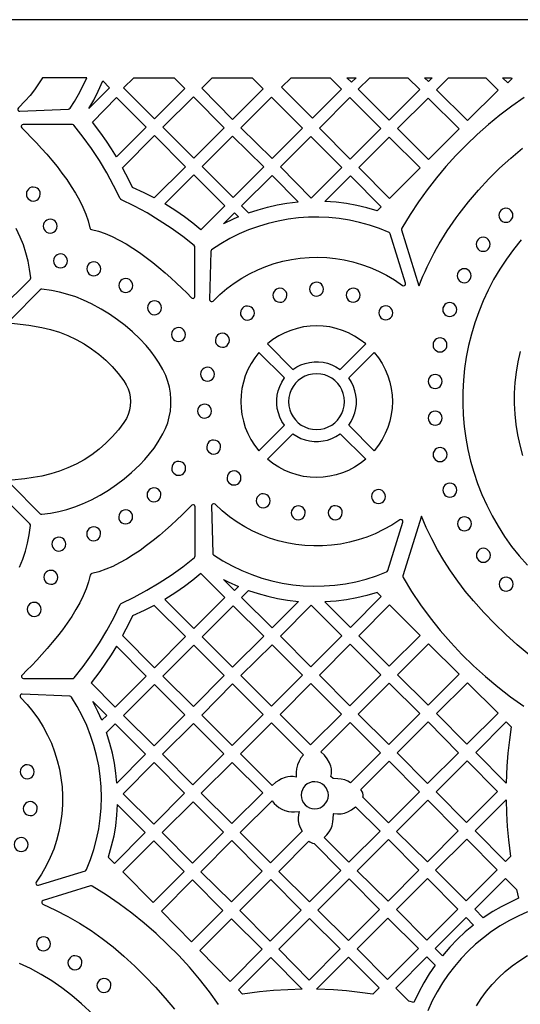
# Model space of a CAD drawing. Header units: millimetres. Extents: x -1176 to 822, y -1617 to -119.
# Tile 56 of 119: x -482 to -361, y -357 to -119. Entities that reach past the tile are written whole.
import ezdxf

# ---------------------------------------------------------------- set-up
doc = ezdxf.new("R2010")
doc.units = ezdxf.units.MM
doc.layers.add('pattern', color=5, linetype='Continuous', true_color=0x0000ff)

msp = doc.modelspace()

# ---------------------------------------------------------------- linework, layer by layer
at = {"layer": 'pattern'}
for points in [[(-1176, -1616.8), (822, -1616.8), (822, -118.96), (-1176, -118.96)], [(-476.78, -132.96), (-477.7, -134.42), (-478.69, -135.85), (-479.77, -137.23), (-480.92, -138.56), (-482.55, -140.25), (-482.68, -140.45), (-482.69, -140.67), (-482.61, -140.87), (-482.45, -141.02), (-482.19, -141.07), (-470.48, -140.55), (-470.28, -140.51), (-470.1, -140.34), (-469.04, -138.7), (-468.06, -137.03), (-467.16, -135.32), (-466.07, -132.96)], [(-454.71, -132.96), (-444.94, -132.96), (-442.37, -135.53), (-449.72, -142.88), (-457.17, -135.43)], [(-435.75, -132.96), (-426.13, -132.96), (-423.45, -135.61), (-430.86, -143.02), (-438.3, -135.51)], [(-416.74, -132.96), (-407.33, -132.96), (-404.55, -135.72), (-411.57, -142.74), (-419.01, -135.23)], [(-401.05, -132.96), (-402.17, -134.07), (-403.28, -132.96)], [(-397.75, -132.96), (-388.54, -132.96), (-385.66, -135.84), (-393.06, -143.23), (-400.52, -135.7)], [(-384.49, -132.96), (-382.69, -132.96), (-383.58, -133.87)], [(-378.73, -132.96), (-369.74, -132.96), (-366.74, -135.96), (-374.16, -143.3), (-381.6, -135.86)], [(-363.48, -132.96), (-363.44, -133.22), (-364.43, -134.23), (-365.7, -132.96)], [(-465.58, -140.43), (-464.4, -138.37), (-463.33, -136.25), (-462.22, -133.75), (-460.57, -135.41)], [(-458.87, -152.1), (-460.07, -150.15), (-461.33, -148.25), (-462.64, -146.38), (-464.72, -143.66), (-458.88, -137.77), (-451.74, -144.91)], [(-447.7, -144.9), (-440.33, -137.54), (-432.89, -145.05), (-440.22, -152.38)], [(-428.83, -145.04), (-421.43, -137.64), (-413.99, -145.15), (-421.32, -152.49)], [(-395.09, -145.25), (-402.46, -152.62), (-409.9, -145.11), (-402.52, -137.74)], [(-376.16, -145.34), (-383.56, -152.73), (-391.01, -145.2), (-383.62, -137.88)], [(-439.96, -173.86), (-439.99, -173.69), (-440.14, -173.49), (-442.88, -171.32), (-445.69, -169.29), (-448.56, -167.39), (-451.52, -165.61), (-454.56, -163.95), (-457.81, -162.35), (-457.88, -162.31), (-458.04, -162.11), (-459.58, -158.98), (-461.24, -155.93), (-463.01, -152.97), (-464.91, -150.09), (-466.94, -147.28), (-469.18, -144.44), (-469.31, -144.32), (-469.55, -144.26), (-481.43, -144.26), (-481.65, -144.31), (-481.82, -144.46), (-481.9, -144.65), (-481.9, -144.86), (-481.77, -145.09), (-480.64, -146.2), (-479.46, -147.4), (-478.24, -148.68), (-476.99, -150.02), (-475.74, -151.43), (-474.48, -152.9), (-473.25, -154.42), (-472.05, -155.98), (-470.9, -157.57), (-469.8, -159.2), (-468.78, -160.85), (-467.85, -162.51), (-467.02, -164.18), (-466.31, -165.86), (-465.73, -167.53), (-465.29, -169.22), (-465.24, -169.38), (-465.16, -169.49), (-464.93, -169.59), (-463.27, -170.02), (-461.6, -170.6), (-459.92, -171.31), (-458.25, -172.14), (-456.58, -173.07), (-454.94, -174.08), (-453.31, -175.18), (-451.71, -176.33), (-450.15, -177.53), (-448.64, -178.77), (-447.17, -180.02), (-445.76, -181.27), (-444.41, -182.52), (-443.13, -183.74), (-441.93, -184.92), (-440.79, -186.08), (-440.6, -186.2), (-440.38, -186.22), (-440.19, -186.14), (-440.04, -185.99), (-439.97, -185.74)], [(-457.4, -154.69), (-449.72, -146.93), (-442.2, -154.44), (-449.8, -161.96), (-452.18, -160.75), (-455.02, -159.48), (-455.84, -157.74)], [(-423.35, -154.51), (-430.72, -161.87), (-438.19, -154.4), (-430.86, -147.07)], [(-419.3, -154.51), (-411.96, -147.17), (-404.45, -154.61), (-411.86, -162.02)], [(-385.54, -154.71), (-392.96, -162.12), (-400.4, -154.61), (-393.06, -147.28)], [(-447.21, -163.42), (-440.22, -156.43), (-432.74, -163.9), (-438.53, -169.7), (-440.48, -168.07), (-442.5, -166.54), (-444.57, -165.09)], [(-426.98, -165.58), (-424.69, -164.82), (-422.4, -164.19), (-420.08, -163.67), (-417.73, -163.27), (-415.01, -162.95), (-421.34, -156.55), (-428.68, -163.89)], [(-395.95, -165.12), (-398.41, -164.39), (-400.87, -163.79), (-403.35, -163.34), (-405.86, -163.01), (-408.6, -162.81), (-402.42, -156.64), (-394.98, -164.15)], [(-480.65, -161.04), (-480.59, -161.48), (-480.43, -161.88), (-480.18, -162.21), (-479.85, -162.48), (-479.47, -162.65), (-478.97, -162.73), (-478.53, -162.67), (-478.13, -162.51), (-477.8, -162.26), (-477.53, -161.93), (-477.36, -161.54), (-477.28, -161.04), (-477.34, -160.61), (-477.5, -160.21), (-477.75, -159.87), (-478.08, -159.61), (-478.47, -159.43), (-478.97, -159.36), (-479.4, -159.42), (-479.8, -159.58), (-480.14, -159.83), (-480.4, -160.16), (-480.58, -160.54)], [(-429.42, -166.54), (-430.58, -167.04), (-433.04, -168.25), (-430.37, -165.58)], [(-366.54, -166.18), (-366.48, -166.63), (-366.31, -167.03), (-366.05, -167.37), (-365.71, -167.63), (-365.3, -167.8), (-364.86, -167.86), (-364.41, -167.8), (-364.01, -167.63), (-363.67, -167.37), (-363.4, -167.03), (-363.23, -166.63), (-363.17, -166.18), (-363.23, -165.73), (-363.4, -165.33), (-363.67, -164.99), (-364.01, -164.72), (-364.41, -164.55), (-364.86, -164.49), (-365.3, -164.55), (-365.71, -164.72), (-366.05, -164.99), (-366.31, -165.33), (-366.48, -165.73)], [(-476.58, -168.78), (-476.52, -169.21), (-476.36, -169.61), (-476.1, -169.95), (-475.78, -170.21), (-475.39, -170.39), (-474.89, -170.46), (-474.45, -170.41), (-474.06, -170.24), (-473.72, -169.99), (-473.46, -169.66), (-473.28, -169.28), (-473.21, -168.78), (-473.26, -168.34), (-473.43, -167.94), (-473.68, -167.61), (-474, -167.34), (-474.39, -167.16), (-474.89, -167.09), (-475.33, -167.15), (-475.72, -167.31), (-476.06, -167.56), (-476.32, -167.89), (-476.5, -168.28)], [(-393.06, -170.34), (-395.42, -169.38), (-397.8, -168.57), (-400.22, -167.9), (-402.66, -167.37), (-405.11, -166.98), (-407.58, -166.73), (-410.05, -166.62), (-412.52, -166.65), (-414.98, -166.81), (-417.43, -167.12), (-419.86, -167.56), (-422.27, -168.14), (-424.64, -168.85), (-426.98, -169.7), (-429.27, -170.68), (-431.52, -171.8), (-433.7, -173.05), (-435.92, -174.49), (-436.06, -174.64), (-436.13, -174.88), (-436.4, -186.52), (-436.35, -186.75), (-436.21, -186.91), (-436.01, -187), (-435.8, -187), (-435.58, -186.86), (-433.95, -185.3), (-432.25, -183.86), (-430.48, -182.54), (-428.64, -181.35), (-426.75, -180.28), (-424.8, -179.34), (-422.81, -178.52), (-420.78, -177.83), (-418.72, -177.27), (-416.63, -176.84), (-414.52, -176.53), (-412.39, -176.35), (-410.26, -176.3), (-408.13, -176.38), (-406, -176.59), (-403.88, -176.93), (-401.79, -177.41), (-399.71, -178.01), (-397.66, -178.75), (-395.66, -179.62), (-393.69, -180.62), (-391.77, -181.76), (-389.83, -183.09), (-389.59, -183.18), (-389.37, -183.15), (-389.18, -183.02), (-389.07, -182.82), (-389.08, -182.56), (-392.8, -170.64), (-392.87, -170.49)], [(-372.04, -173.17), (-371.98, -173.62), (-371.81, -174.02), (-371.54, -174.36), (-371.2, -174.63), (-370.8, -174.8), (-370.35, -174.86), (-369.9, -174.8), (-369.5, -174.63), (-369.16, -174.36), (-368.9, -174.02), (-368.73, -173.62), (-368.67, -173.17), (-368.73, -172.72), (-368.9, -172.32), (-369.16, -171.98), (-369.5, -171.72), (-369.9, -171.55), (-370.35, -171.49), (-370.8, -171.55), (-371.2, -171.72), (-371.54, -171.98), (-371.81, -172.32), (-371.98, -172.72)], [(-474.07, -177.18), (-474.01, -177.62), (-473.85, -178.02), (-473.6, -178.35), (-473.27, -178.62), (-472.89, -178.79), (-472.39, -178.87), (-471.95, -178.81), (-471.56, -178.65), (-471.22, -178.4), (-470.95, -178.07), (-470.78, -177.68), (-470.7, -177.18), (-470.76, -176.75), (-470.92, -176.35), (-471.17, -176.01), (-471.5, -175.75), (-471.89, -175.57), (-472.39, -175.5), (-472.82, -175.55), (-473.22, -175.72), (-473.56, -175.97), (-473.82, -176.3), (-474, -176.68)], [(-466.06, -179.1), (-466.01, -179.54), (-465.84, -179.93), (-465.59, -180.27), (-465.27, -180.53), (-464.88, -180.71), (-464.38, -180.78), (-463.94, -180.73), (-463.55, -180.56), (-463.21, -180.31), (-462.95, -179.99), (-462.77, -179.6), (-462.69, -179.1), (-462.75, -178.66), (-462.91, -178.27), (-463.16, -177.93), (-463.49, -177.66), (-463.88, -177.49), (-464.38, -177.41), (-464.82, -177.47), (-465.21, -177.63), (-465.55, -177.88), (-465.81, -178.21), (-465.99, -178.6)], [(-376.61, -180.76), (-376.55, -181.2), (-376.38, -181.61), (-376.12, -181.95), (-375.78, -182.21), (-375.38, -182.38), (-374.93, -182.44), (-374.48, -182.38), (-374.08, -182.21), (-373.74, -181.95), (-373.47, -181.61), (-373.3, -181.2), (-373.24, -180.76), (-373.3, -180.31), (-373.47, -179.91), (-373.74, -179.56), (-374.08, -179.3), (-374.48, -179.13), (-374.93, -179.07), (-375.38, -179.13), (-375.78, -179.3), (-376.12, -179.56), (-376.38, -179.91), (-376.55, -180.31)], [(-458.33, -183.12), (-458.27, -183.56), (-458.11, -183.96), (-457.86, -184.29), (-457.53, -184.56), (-457.14, -184.74), (-456.64, -184.81), (-456.21, -184.75), (-455.81, -184.59), (-455.48, -184.34), (-455.21, -184.01), (-455.03, -183.62), (-454.96, -183.12), (-455.02, -182.69), (-455.18, -182.29), (-455.43, -181.96), (-455.76, -181.69), (-456.14, -181.51), (-456.64, -181.44), (-457.08, -181.5), (-457.48, -181.66), (-457.81, -181.91), (-458.08, -182.24), (-458.25, -182.62)], [(-412.28, -183.99), (-412.22, -184.43), (-412.06, -184.82), (-411.81, -185.16), (-411.48, -185.42), (-411.1, -185.6), (-410.6, -185.68), (-410.16, -185.62), (-409.76, -185.46), (-409.43, -185.2), (-409.16, -184.88), (-408.99, -184.49), (-408.91, -183.99), (-408.97, -183.55), (-409.13, -183.16), (-409.38, -182.82), (-409.71, -182.56), (-410.1, -182.38), (-410.6, -182.3), (-411.03, -182.36), (-411.43, -182.52), (-411.77, -182.78), (-412.03, -183.1), (-412.21, -183.49)], [(-421.11, -185.48), (-421.05, -185.91), (-420.89, -186.31), (-420.63, -186.65), (-420.31, -186.91), (-419.92, -187.09), (-419.42, -187.16), (-418.98, -187.11), (-418.59, -186.94), (-418.25, -186.69), (-417.99, -186.36), (-417.81, -185.98), (-417.73, -185.48), (-417.79, -185.04), (-417.95, -184.64), (-418.21, -184.31), (-418.53, -184.04), (-418.92, -183.87), (-419.42, -183.79), (-419.86, -183.85), (-420.25, -184.01), (-420.59, -184.26), (-420.85, -184.59), (-421.03, -184.98)], [(-403.42, -185.45), (-403.36, -185.89), (-403.2, -186.29), (-402.95, -186.62), (-402.62, -186.89), (-402.23, -187.06), (-401.73, -187.14), (-401.3, -187.08), (-400.9, -186.92), (-400.57, -186.67), (-400.3, -186.34), (-400.13, -185.95), (-400.05, -185.45), (-400.11, -185.02), (-400.27, -184.62), (-400.52, -184.28), (-400.85, -184.02), (-401.23, -183.84), (-401.73, -183.77), (-402.17, -183.82), (-402.57, -183.99), (-402.9, -184.24), (-403.17, -184.57), (-403.34, -184.95)], [(-451.42, -188.49), (-451.36, -188.93), (-451.2, -189.32), (-450.95, -189.66), (-450.62, -189.93), (-450.24, -190.1), (-449.73, -190.18), (-449.3, -190.12), (-448.9, -189.96), (-448.57, -189.71), (-448.3, -189.38), (-448.13, -188.99), (-448.05, -188.49), (-448.11, -188.05), (-448.27, -187.66), (-448.52, -187.32), (-448.85, -187.06), (-449.24, -186.88), (-449.73, -186.81), (-450.17, -186.86), (-450.57, -187.03), (-450.91, -187.28), (-451.17, -187.6), (-451.35, -187.99)], [(-380.12, -188.92), (-380.06, -189.37), (-379.89, -189.78), (-379.63, -190.12), (-379.28, -190.38), (-378.88, -190.55), (-378.43, -190.61), (-377.99, -190.55), (-377.58, -190.38), (-377.24, -190.12), (-376.98, -189.78), (-376.81, -189.37), (-376.75, -188.92), (-376.81, -188.48), (-376.98, -188.07), (-377.24, -187.73), (-377.58, -187.47), (-377.99, -187.3), (-378.43, -187.24), (-378.88, -187.3), (-379.28, -187.47), (-379.63, -187.73), (-379.89, -188.07), (-380.06, -188.48)], [(-428.96, -189.77), (-428.91, -190.21), (-428.74, -190.6), (-428.49, -190.94), (-428.17, -191.21), (-427.78, -191.38), (-427.28, -191.46), (-426.84, -191.4), (-426.45, -191.24), (-426.11, -190.99), (-425.85, -190.66), (-425.67, -190.27), (-425.59, -189.77), (-425.65, -189.33), (-425.81, -188.94), (-426.06, -188.6), (-426.39, -188.34), (-426.78, -188.16), (-427.28, -188.08), (-427.72, -188.14), (-428.11, -188.3), (-428.45, -188.56), (-428.71, -188.88), (-428.89, -189.27)], [(-395.56, -189.72), (-395.5, -190.16), (-395.34, -190.55), (-395.09, -190.89), (-394.76, -191.15), (-394.37, -191.33), (-393.87, -191.41), (-393.44, -191.35), (-393.04, -191.19), (-392.71, -190.94), (-392.44, -190.61), (-392.27, -190.22), (-392.19, -189.72), (-392.25, -189.28), (-392.41, -188.89), (-392.66, -188.55), (-392.99, -188.29), (-393.37, -188.11), (-393.87, -188.03), (-394.31, -188.09), (-394.71, -188.25), (-395.04, -188.51), (-395.31, -188.83), (-395.49, -189.22)], [(-445.58, -194.96), (-445.52, -195.4), (-445.36, -195.8), (-445.11, -196.13), (-444.78, -196.4), (-444.39, -196.57), (-443.89, -196.65), (-443.46, -196.59), (-443.06, -196.43), (-442.73, -196.18), (-442.46, -195.85), (-442.29, -195.46), (-442.21, -194.96), (-442.27, -194.53), (-442.43, -194.13), (-442.68, -193.79), (-443.01, -193.53), (-443.39, -193.35), (-443.89, -193.28), (-444.33, -193.33), (-444.73, -193.5), (-445.06, -193.75), (-445.33, -194.08), (-445.51, -194.46)], [(-435.01, -196.34), (-434.95, -196.78), (-434.79, -197.18), (-434.54, -197.51), (-434.21, -197.78), (-433.82, -197.95), (-433.32, -198.03), (-432.88, -197.97), (-432.49, -197.81), (-432.15, -197.56), (-431.89, -197.23), (-431.71, -196.84), (-431.64, -196.34), (-431.69, -195.9), (-431.86, -195.51), (-432.11, -195.17), (-432.43, -194.91), (-432.82, -194.73), (-433.32, -194.66), (-433.76, -194.71), (-434.15, -194.88), (-434.49, -195.13), (-434.75, -195.45), (-434.93, -195.84)], [(-416.29, -203.4), (-415.34, -202.78), (-414.34, -202.29), (-413.31, -201.92), (-412.25, -201.67), (-411.17, -201.54), (-410.08, -201.53), (-409, -201.65), (-407.94, -201.89), (-406.9, -202.25), (-405.9, -202.73), (-404.86, -203.4), (-398.7, -197.23), (-400.02, -196.21), (-401.4, -195.32), (-402.84, -194.57), (-404.33, -193.95), (-405.85, -193.47), (-407.41, -193.13), (-408.98, -192.92), (-410.56, -192.86), (-412.14, -192.92), (-413.71, -193.13), (-415.27, -193.47), (-416.79, -193.94), (-418.28, -194.55), (-419.72, -195.3), (-421.11, -196.19), (-422.45, -197.23)], [(-382.46, -197.47), (-382.4, -197.92), (-382.23, -198.32), (-381.96, -198.66), (-381.62, -198.92), (-381.22, -199.09), (-380.77, -199.15), (-380.33, -199.09), (-379.92, -198.92), (-379.58, -198.66), (-379.32, -198.32), (-379.15, -197.92), (-379.09, -197.47), (-379.15, -197.02), (-379.32, -196.62), (-379.58, -196.27), (-379.92, -196.01), (-380.33, -195.84), (-380.77, -195.78), (-381.22, -195.84), (-381.62, -196.01), (-381.96, -196.27), (-382.23, -196.62), (-382.4, -197.02)], [(-424.5, -223.03), (-418.33, -216.86), (-418.94, -215.92), (-419.44, -214.92), (-419.81, -213.88), (-420.06, -212.82), (-420.19, -211.74), (-420.19, -210.66), (-420.08, -209.58), (-419.84, -208.51), (-419.48, -207.48), (-418.99, -206.48), (-418.33, -205.44), (-424.5, -199.28), (-425.52, -200.59), (-426.41, -201.98), (-427.16, -203.42), (-427.78, -204.9), (-428.26, -206.43), (-428.6, -207.98), (-428.8, -209.55), (-428.87, -211.14), (-428.81, -212.72), (-428.6, -214.29), (-428.26, -215.85), (-427.79, -217.37), (-427.17, -218.86), (-426.43, -220.3), (-425.54, -221.68)], [(-402.82, -216.86), (-402.21, -215.92), (-401.71, -214.92), (-401.34, -213.89), (-401.09, -212.82), (-400.96, -211.74), (-400.96, -210.66), (-401.07, -209.58), (-401.31, -208.51), (-401.67, -207.48), (-402.16, -206.48), (-402.82, -205.44), (-396.66, -199.27), (-395.63, -200.59), (-394.74, -201.98), (-393.99, -203.42), (-393.38, -204.9), (-392.9, -206.43), (-392.55, -207.98), (-392.35, -209.55), (-392.28, -211.14), (-392.35, -212.72), (-392.55, -214.29), (-392.89, -215.84), (-393.36, -217.37), (-393.98, -218.86), (-394.73, -220.3), (-395.61, -221.68), (-396.66, -223.03)], [(-438.59, -204.53), (-438.54, -204.96), (-438.38, -205.36), (-438.12, -205.7), (-437.8, -205.96), (-437.41, -206.14), (-436.91, -206.21), (-436.47, -206.16), (-436.08, -205.99), (-435.74, -205.74), (-435.48, -205.41), (-435.3, -205.03), (-435.22, -204.53), (-435.28, -204.09), (-435.44, -203.69), (-435.7, -203.36), (-436.02, -203.09), (-436.41, -202.92), (-436.91, -202.84), (-437.35, -202.9), (-437.74, -203.06), (-438.08, -203.31), (-438.34, -203.64), (-438.52, -204.03)], [(-417.32, -211.15), (-417.24, -212.15), (-417.03, -213.09), (-416.69, -213.99), (-416.24, -214.81), (-415.67, -215.56), (-415.01, -216.23), (-414.26, -216.8), (-413.44, -217.26), (-412.55, -217.6), (-411.6, -217.82), (-410.57, -217.89), (-409.58, -217.82), (-408.63, -217.61), (-407.74, -217.27), (-406.91, -216.81), (-406.16, -216.25), (-405.5, -215.59), (-404.93, -214.84), (-404.47, -214.01), (-404.13, -213.12), (-403.91, -212.18), (-403.83, -211.15), (-403.91, -210.16), (-404.12, -209.21), (-404.46, -208.32), (-404.91, -207.49), (-405.48, -206.74), (-406.14, -206.07), (-406.89, -205.51), (-407.71, -205.05), (-408.6, -204.7), (-409.55, -204.49), (-410.57, -204.41), (-411.57, -204.48), (-412.52, -204.69), (-413.41, -205.03), (-414.24, -205.49), (-414.99, -206.05), (-415.65, -206.72), (-416.22, -207.46), (-416.68, -208.29), (-417.02, -209.18), (-417.24, -210.13)], [(-383.63, -206.27), (-383.56, -206.72), (-383.39, -207.13), (-383.13, -207.47), (-382.79, -207.73), (-382.39, -207.9), (-381.94, -207.96), (-381.49, -207.9), (-381.09, -207.73), (-380.75, -207.47), (-380.49, -207.13), (-380.32, -206.72), (-380.26, -206.27), (-380.32, -205.83), (-380.49, -205.42), (-380.75, -205.08), (-381.09, -204.82), (-381.49, -204.65), (-381.94, -204.59), (-382.39, -204.65), (-382.79, -204.82), (-383.13, -205.08), (-383.39, -205.42), (-383.56, -205.83)], [(-439.33, -213.44), (-439.27, -213.87), (-439.11, -214.27), (-438.85, -214.61), (-438.53, -214.87), (-438.14, -215.05), (-437.64, -215.12), (-437.2, -215.06), (-436.81, -214.9), (-436.47, -214.65), (-436.21, -214.32), (-436.03, -213.94), (-435.96, -213.44), (-436.01, -213), (-436.18, -212.6), (-436.43, -212.27), (-436.75, -212), (-437.14, -211.82), (-437.64, -211.75), (-438.08, -211.81), (-438.47, -211.97), (-438.81, -212.22), (-439.07, -212.55), (-439.25, -212.94)], [(-383.63, -215.12), (-383.56, -215.57), (-383.39, -215.97), (-383.13, -216.32), (-382.79, -216.58), (-382.39, -216.75), (-381.94, -216.81), (-381.49, -216.75), (-381.09, -216.58), (-380.75, -216.32), (-380.49, -215.97), (-380.32, -215.57), (-380.26, -215.12), (-380.32, -214.67), (-380.49, -214.27), (-380.75, -213.93), (-381.09, -213.67), (-381.49, -213.5), (-381.94, -213.44), (-382.39, -213.5), (-382.79, -213.67), (-383.13, -213.93), (-383.39, -214.27), (-383.56, -214.67)], [(-437.11, -222.1), (-437.05, -222.54), (-436.89, -222.94), (-436.64, -223.27), (-436.31, -223.54), (-435.93, -223.71), (-435.43, -223.79), (-434.99, -223.73), (-434.59, -223.57), (-434.26, -223.32), (-433.99, -222.99), (-433.82, -222.6), (-433.74, -222.1), (-433.8, -221.66), (-433.96, -221.27), (-434.21, -220.93), (-434.54, -220.67), (-434.93, -220.49), (-435.43, -220.42), (-435.86, -220.47), (-436.26, -220.64), (-436.59, -220.89), (-436.86, -221.22), (-437.03, -221.6)], [(-398.7, -225.07), (-400.02, -226.1), (-401.4, -226.98), (-402.84, -227.74), (-404.33, -228.35), (-405.85, -228.83), (-407.4, -229.17), (-408.98, -229.38), (-410.56, -229.45), (-412.14, -229.38), (-413.71, -229.18), (-415.27, -228.84), (-416.79, -228.36), (-418.28, -227.75), (-419.72, -227), (-421.11, -226.11), (-422.45, -225.07), (-416.29, -218.91), (-415.34, -219.52), (-414.34, -220.01), (-413.31, -220.39), (-412.25, -220.64), (-411.17, -220.76), (-410.08, -220.77), (-409, -220.65), (-407.94, -220.41), (-406.9, -220.05), (-405.9, -219.57), (-404.86, -218.91)], [(-382.45, -223.94), (-382.39, -224.39), (-382.22, -224.79), (-381.96, -225.13), (-381.62, -225.39), (-381.21, -225.56), (-380.76, -225.62), (-380.32, -225.56), (-379.92, -225.39), (-379.58, -225.13), (-379.31, -224.79), (-379.14, -224.39), (-379.08, -223.94), (-379.14, -223.49), (-379.31, -223.09), (-379.58, -222.74), (-379.92, -222.48), (-380.32, -222.31), (-380.76, -222.25), (-381.21, -222.31), (-381.62, -222.48), (-381.96, -222.74), (-382.22, -223.09), (-382.39, -223.49)], [(-445.56, -227.25), (-445.5, -227.69), (-445.34, -228.08), (-445.08, -228.42), (-444.76, -228.68), (-444.37, -228.86), (-443.87, -228.93), (-443.43, -228.88), (-443.04, -228.72), (-442.7, -228.46), (-442.44, -228.14), (-442.26, -227.75), (-442.19, -227.25), (-442.24, -226.81), (-442.41, -226.42), (-442.66, -226.08), (-442.98, -225.82), (-443.37, -225.64), (-443.87, -225.56), (-444.31, -225.62), (-444.7, -225.78), (-445.04, -226.04), (-445.3, -226.36), (-445.48, -226.75)], [(-432.2, -229.58), (-432.14, -230.02), (-431.98, -230.41), (-431.73, -230.75), (-431.4, -231.01), (-431.01, -231.19), (-430.51, -231.27), (-430.07, -231.21), (-429.68, -231.05), (-429.34, -230.79), (-429.08, -230.47), (-428.9, -230.08), (-428.83, -229.58), (-428.89, -229.14), (-429.05, -228.75), (-429.3, -228.41), (-429.63, -228.15), (-430.01, -227.97), (-430.51, -227.89), (-430.95, -227.95), (-431.34, -228.11), (-431.68, -228.37), (-431.95, -228.69), (-432.12, -229.08)], [(-451.52, -233.64), (-451.47, -234.07), (-451.3, -234.47), (-451.05, -234.81), (-450.73, -235.07), (-450.34, -235.25), (-449.84, -235.32), (-449.4, -235.26), (-449.01, -235.1), (-448.67, -234.85), (-448.41, -234.52), (-448.23, -234.14), (-448.16, -233.64), (-448.21, -233.2), (-448.37, -232.8), (-448.63, -232.47), (-448.95, -232.2), (-449.34, -232.03), (-449.84, -231.95), (-450.28, -232.01), (-450.67, -232.17), (-451.01, -232.42), (-451.27, -232.75), (-451.45, -233.14)], [(-397.3, -234.05), (-397.24, -234.49), (-397.08, -234.88), (-396.83, -235.22), (-396.5, -235.48), (-396.11, -235.66), (-395.61, -235.73), (-395.18, -235.68), (-394.78, -235.51), (-394.44, -235.26), (-394.18, -234.93), (-394, -234.55), (-393.93, -234.05), (-393.99, -233.61), (-394.15, -233.21), (-394.4, -232.88), (-394.73, -232.61), (-395.11, -232.44), (-395.61, -232.36), (-396.05, -232.42), (-396.45, -232.58), (-396.78, -232.83), (-397.05, -233.16), (-397.22, -233.55)], [(-380.08, -232.5), (-380.02, -232.94), (-379.85, -233.35), (-379.59, -233.69), (-379.25, -233.95), (-378.85, -234.12), (-378.4, -234.18), (-377.95, -234.12), (-377.55, -233.95), (-377.21, -233.69), (-376.94, -233.35), (-376.77, -232.94), (-376.71, -232.5), (-376.77, -232.05), (-376.94, -231.64), (-377.21, -231.3), (-377.55, -231.04), (-377.95, -230.87), (-378.4, -230.81), (-378.85, -230.87), (-379.25, -231.04), (-379.59, -231.3), (-379.85, -231.64), (-380.02, -232.05)], [(-425.14, -235.07), (-425.09, -235.5), (-424.92, -235.9), (-424.67, -236.24), (-424.34, -236.5), (-423.96, -236.68), (-423.46, -236.75), (-423.02, -236.69), (-422.63, -236.53), (-422.29, -236.28), (-422.02, -235.95), (-421.85, -235.57), (-421.77, -235.07), (-421.83, -234.63), (-421.99, -234.23), (-422.24, -233.9), (-422.57, -233.63), (-422.96, -233.46), (-423.46, -233.38), (-423.9, -233.44), (-424.29, -233.6), (-424.63, -233.85), (-424.89, -234.18), (-425.07, -234.57)], [(-469.49, -277.97), (-469.31, -277.94), (-469.12, -277.79), (-466.95, -275.05), (-464.92, -272.25), (-463.01, -269.37), (-461.23, -266.41), (-459.57, -263.37), (-457.97, -260.12), (-457.93, -260.05), (-457.74, -259.89), (-454.6, -258.35), (-451.56, -256.69), (-448.6, -254.92), (-445.72, -253.02), (-442.91, -251), (-440.06, -248.75), (-439.95, -248.63), (-439.89, -248.38), (-439.89, -236.5), (-439.94, -236.28), (-440.08, -236.12), (-440.28, -236.03), (-440.49, -236.04), (-440.71, -236.17), (-441.83, -237.3), (-443.03, -238.48), (-444.3, -239.7), (-445.65, -240.94), (-447.06, -242.2), (-448.53, -243.45), (-450.05, -244.68), (-451.61, -245.88), (-453.2, -247.04), (-454.83, -248.13), (-456.47, -249.15), (-458.14, -250.08), (-459.81, -250.91), (-461.49, -251.62), (-463.16, -252.2), (-464.85, -252.64), (-465.01, -252.69), (-465.12, -252.78), (-465.22, -253.01), (-465.65, -254.67), (-466.23, -256.34), (-466.94, -258.01), (-467.76, -259.69), (-468.69, -261.35), (-469.71, -263), (-470.8, -264.62), (-471.96, -266.22), (-473.16, -267.78), (-474.39, -269.3), (-475.64, -270.76), (-476.9, -272.18), (-478.14, -273.52), (-479.37, -274.8), (-480.55, -276), (-481.7, -277.14), (-481.82, -277.34), (-481.84, -277.55), (-481.77, -277.75), (-481.62, -277.9), (-481.37, -277.97)], [(-458.36, -238.96), (-458.3, -239.4), (-458.14, -239.8), (-457.89, -240.13), (-457.56, -240.4), (-457.17, -240.57), (-456.67, -240.65), (-456.24, -240.59), (-455.84, -240.43), (-455.51, -240.18), (-455.24, -239.85), (-455.06, -239.46), (-454.99, -238.96), (-455.05, -238.53), (-455.21, -238.13), (-455.46, -237.79), (-455.79, -237.53), (-456.18, -237.35), (-456.67, -237.28), (-457.11, -237.33), (-457.51, -237.5), (-457.84, -237.75), (-458.11, -238.08), (-458.28, -238.46)], [(-416.69, -237.97), (-416.63, -238.41), (-416.47, -238.8), (-416.21, -239.14), (-415.89, -239.4), (-415.5, -239.58), (-415, -239.65), (-414.56, -239.59), (-414.17, -239.43), (-413.83, -239.18), (-413.57, -238.85), (-413.39, -238.47), (-413.32, -237.97), (-413.37, -237.53), (-413.54, -237.13), (-413.79, -236.8), (-414.11, -236.53), (-414.5, -236.36), (-415, -236.28), (-415.44, -236.34), (-415.83, -236.5), (-416.17, -236.75), (-416.43, -237.08), (-416.61, -237.47)], [(-407.74, -237.95), (-407.68, -238.39), (-407.52, -238.79), (-407.27, -239.12), (-406.94, -239.39), (-406.55, -239.56), (-406.05, -239.64), (-405.62, -239.58), (-405.22, -239.42), (-404.89, -239.17), (-404.62, -238.84), (-404.45, -238.45), (-404.37, -237.95), (-404.43, -237.52), (-404.59, -237.12), (-404.84, -236.78), (-405.17, -236.52), (-405.55, -236.34), (-406.05, -236.27), (-406.49, -236.32), (-406.89, -236.49), (-407.22, -236.74), (-407.49, -237.07), (-407.67, -237.45)], [(-376.55, -240.63), (-376.49, -241.07), (-376.32, -241.48), (-376.06, -241.82), (-375.72, -242.08), (-375.31, -242.25), (-374.87, -242.31), (-374.42, -242.25), (-374.02, -242.08), (-373.67, -241.82), (-373.41, -241.48), (-373.24, -241.07), (-373.18, -240.63), (-373.24, -240.18), (-373.41, -239.78), (-373.67, -239.43), (-374.02, -239.17), (-374.42, -239), (-374.87, -238.94), (-375.31, -239), (-375.72, -239.17), (-376.06, -239.43), (-376.32, -239.78), (-376.49, -240.18)], [(-466.09, -243.04), (-466.03, -243.48), (-465.87, -243.87), (-465.62, -244.21), (-465.29, -244.47), (-464.91, -244.65), (-464.41, -244.72), (-463.97, -244.67), (-463.58, -244.51), (-463.24, -244.25), (-462.97, -243.93), (-462.8, -243.54), (-462.72, -243.04), (-462.78, -242.6), (-462.94, -242.21), (-463.19, -241.87), (-463.52, -241.6), (-463.91, -241.43), (-464.41, -241.35), (-464.85, -241.41), (-465.24, -241.57), (-465.58, -241.82), (-465.84, -242.15), (-466.02, -242.54)], [(-474.5, -245.54), (-474.44, -245.98), (-474.28, -246.37), (-474.03, -246.71), (-473.7, -246.98), (-473.31, -247.15), (-472.81, -247.23), (-472.38, -247.17), (-471.98, -247.01), (-471.65, -246.76), (-471.38, -246.43), (-471.21, -246.04), (-471.13, -245.54), (-471.19, -245.1), (-471.35, -244.71), (-471.6, -244.37), (-471.93, -244.11), (-472.31, -243.93), (-472.81, -243.86), (-473.25, -243.91), (-473.65, -244.08), (-473.98, -244.33), (-474.25, -244.65), (-474.42, -245.04)], [(-371.99, -248.23), (-371.93, -248.68), (-371.76, -249.08), (-371.49, -249.42), (-371.15, -249.69), (-370.75, -249.86), (-370.3, -249.92), (-369.85, -249.86), (-369.45, -249.69), (-369.11, -249.42), (-368.85, -249.08), (-368.68, -248.68), (-368.62, -248.23), (-368.68, -247.78), (-368.85, -247.38), (-369.11, -247.04), (-369.45, -246.78), (-369.85, -246.61), (-370.3, -246.55), (-370.75, -246.61), (-371.15, -246.78), (-371.49, -247.04), (-371.76, -247.38), (-371.93, -247.78)], [(-476.41, -253.55), (-476.36, -253.99), (-476.2, -254.38), (-475.94, -254.72), (-475.62, -254.99), (-475.23, -255.16), (-474.73, -255.24), (-474.29, -255.18), (-473.9, -255.02), (-473.56, -254.77), (-473.3, -254.44), (-473.12, -254.05), (-473.05, -253.55), (-473.1, -253.11), (-473.26, -252.72), (-473.52, -252.38), (-473.84, -252.12), (-474.23, -251.94), (-474.73, -251.87), (-475.17, -251.92), (-475.56, -252.09), (-475.9, -252.34), (-476.16, -252.66), (-476.34, -253.05)], [(-447.21, -258.88), (-440.22, -265.87), (-432.74, -258.4), (-438.53, -252.6), (-440.48, -254.22), (-442.49, -255.76), (-444.57, -257.21)], [(-433.03, -254.06), (-431.92, -254.62), (-429.42, -255.76), (-430.37, -256.71)], [(-366.49, -255.21), (-366.43, -255.66), (-366.26, -256.06), (-366, -256.4), (-365.66, -256.67), (-365.25, -256.84), (-364.81, -256.9), (-364.36, -256.84), (-363.96, -256.67), (-363.62, -256.4), (-363.35, -256.06), (-363.18, -255.66), (-363.12, -255.21), (-363.18, -254.76), (-363.35, -254.36), (-363.62, -254.02), (-363.96, -253.76), (-364.36, -253.59), (-364.81, -253.53), (-365.25, -253.59), (-365.66, -253.76), (-366, -254.02), (-366.26, -254.36), (-366.43, -254.76)], [(-427, -256.71), (-424.69, -257.48), (-422.36, -258.12), (-420.01, -258.64), (-417.63, -259.05), (-414.91, -259.36), (-421.32, -265.77), (-428.69, -258.4)], [(-395.95, -257.18), (-398.41, -257.91), (-400.87, -258.5), (-403.35, -258.96), (-405.86, -259.29), (-408.6, -259.49), (-402.42, -265.66), (-394.98, -258.15)], [(-480.44, -261.29), (-480.38, -261.72), (-480.22, -262.12), (-479.97, -262.46), (-479.64, -262.72), (-479.26, -262.9), (-478.76, -262.97), (-478.32, -262.91), (-477.92, -262.75), (-477.59, -262.5), (-477.32, -262.17), (-477.15, -261.79), (-477.07, -261.29), (-477.13, -260.85), (-477.29, -260.45), (-477.54, -260.12), (-477.87, -259.85), (-478.26, -259.67), (-478.76, -259.6), (-479.19, -259.66), (-479.59, -259.82), (-479.92, -260.07), (-480.19, -260.4), (-480.37, -260.79)], [(-457.4, -267.61), (-449.72, -275.37), (-442.2, -267.86), (-449.8, -260.34), (-452.18, -261.54), (-455.02, -262.82), (-455.84, -264.56)], [(-430.86, -275.23), (-423.35, -267.79), (-430.72, -260.42), (-438.19, -267.9)], [(-404.45, -267.69), (-411.86, -260.28), (-419.3, -267.79), (-411.96, -275.13)], [(-400.4, -267.69), (-393.06, -275.02), (-385.54, -267.58), (-392.96, -260.18)], [(-458.87, -270.2), (-460.16, -272.28), (-461.51, -274.31), (-462.92, -276.3), (-465.02, -279.01), (-459.22, -284.87), (-451.74, -277.39)], [(-440.33, -284.76), (-432.89, -277.25), (-440.22, -269.92), (-447.7, -277.4)], [(-421.43, -284.66), (-413.99, -277.15), (-421.32, -269.81), (-428.83, -277.26)], [(-395.09, -277.05), (-402.46, -269.68), (-409.9, -277.18), (-402.52, -284.56)], [(-376.16, -276.96), (-383.56, -269.57), (-391.01, -277.1), (-383.62, -284.42)], [(-457.17, -286.87), (-449.82, -294.22), (-442.37, -286.77), (-449.72, -279.42)], [(-430.96, -294.12), (-423.45, -286.68), (-430.86, -279.28), (-438.3, -286.79)], [(-412.06, -294.02), (-404.55, -286.58), (-411.96, -279.17), (-419.4, -286.68)], [(-393.12, -293.92), (-385.66, -286.46), (-393.06, -279.07), (-400.52, -286.6)], [(-366.74, -286.34), (-374.16, -279), (-381.6, -286.44), (-374.26, -293.85)], [(-466.11, -324.11), (-465.15, -321.69), (-464.34, -319.23), (-463.68, -316.75), (-463.17, -314.24), (-462.8, -311.71), (-462.58, -309.18), (-462.51, -306.64), (-462.59, -304.11), (-462.81, -301.58), (-463.17, -299.07), (-463.68, -296.59), (-464.34, -294.13), (-465.13, -291.71), (-466.07, -289.33), (-467.15, -286.99), (-468.38, -284.72), (-469.76, -282.46), (-469.91, -282.31), (-470.14, -282.24), (-481.68, -281.73), (-481.91, -281.78), (-482.08, -281.91), (-482.17, -282.11), (-482.17, -282.33), (-482.04, -282.55), (-480.48, -284.22), (-479.05, -285.97), (-477.75, -287.79), (-476.58, -289.68), (-475.53, -291.62), (-474.62, -293.62), (-473.84, -295.66), (-473.19, -297.73), (-472.67, -299.84), (-472.29, -301.97), (-472.03, -304.12), (-471.92, -306.29), (-471.93, -308.45), (-472.08, -310.62), (-472.37, -312.78), (-472.79, -314.92), (-473.35, -317.04), (-474.04, -319.13), (-474.88, -321.19), (-475.85, -323.21), (-476.96, -325.17), (-478.25, -327.14), (-478.34, -327.38), (-478.3, -327.6), (-478.17, -327.78), (-477.97, -327.89), (-477.71, -327.88), (-466.41, -324.38), (-466.26, -324.31)], [(-464.64, -283.49), (-461.25, -286.89), (-462.42, -288.07), (-463.39, -285.93)], [(-461.29, -291.02), (-459.18, -288.91), (-451.85, -296.25), (-458.78, -303.25), (-459.02, -300.8), (-459.38, -298.38), (-459.86, -296), (-460.47, -293.64)], [(-440.42, -303.62), (-432.97, -296.17), (-440.33, -288.81), (-447.81, -296.23)], [(-421.3, -303.78), (-428.94, -296.15), (-421.43, -288.71), (-413.73, -296.4), (-414.35, -297.15), (-414.82, -297.94), (-415.17, -298.79), (-415.39, -299.75), (-415.48, -300.55), (-415.5, -301.75), (-416.2, -301.64), (-416.88, -301.62), (-417.53, -301.69), (-418.18, -301.85), (-419.02, -302.19), (-419.73, -302.58), (-420.39, -303.02)], [(-402.37, -303.16), (-403.05, -302.76), (-403.77, -302.47), (-404.68, -302.25), (-405.44, -302.16), (-406.61, -302.15), (-407.1, -301.66), (-406.98, -301), (-406.96, -300.38), (-407.01, -299.77), (-407.16, -299.16), (-407.48, -298.36), (-408.04, -297.38), (-408.7, -296.5), (-409.52, -295.68), (-402.49, -288.59), (-395.11, -295.9)], [(-383.76, -303.35), (-376.29, -295.88), (-383.62, -288.47), (-391.1, -295.94)], [(-364.8, -303.22), (-372.16, -295.8), (-364.77, -288.41), (-363.56, -289.64), (-364.01, -292.8), (-364.36, -295.97), (-364.62, -299.15)], [(-482.12, -300.48), (-482.06, -300.92), (-481.9, -301.31), (-481.65, -301.65), (-481.32, -301.92), (-480.93, -302.09), (-480.43, -302.17), (-480, -302.11), (-479.6, -301.95), (-479.27, -301.7), (-479, -301.37), (-478.83, -300.98), (-478.75, -300.48), (-478.81, -300.04), (-478.97, -299.65), (-479.22, -299.31), (-479.55, -299.05), (-479.93, -298.87), (-480.43, -298.8), (-480.87, -298.85), (-481.27, -299.02), (-481.6, -299.27), (-481.87, -299.6), (-482.05, -299.98)], [(-457.26, -305.78), (-449.89, -313.16), (-442.44, -305.65), (-449.82, -298.28)], [(-438.42, -305.63), (-431.04, -313), (-423.55, -305.58), (-430.93, -298.21)], [(-399.39, -306.64), (-399.32, -306.35), (-399.31, -306.08), (-399.42, -305.64), (-399.51, -305.42), (-399.91, -304.74), (-393.08, -297.92), (-385.74, -305.33), (-393.25, -312.84)], [(-366.89, -305.27), (-374.22, -297.86), (-381.7, -305.34), (-374.37, -312.75)], [(-414.28, -306.15), (-414.22, -306.81), (-414.03, -307.42), (-413.74, -307.97), (-413.35, -308.45), (-412.87, -308.85), (-412.32, -309.16), (-411.72, -309.35), (-411.01, -309.43), (-410.36, -309.36), (-409.75, -309.18), (-409.2, -308.88), (-408.71, -308.49), (-408.31, -308.01), (-408.01, -307.47), (-407.81, -306.86), (-407.73, -306.15), (-407.8, -305.5), (-407.99, -304.89), (-408.28, -304.34), (-408.68, -303.86), (-409.15, -303.46), (-409.7, -303.15), (-410.3, -302.96), (-411.01, -302.88), (-411.66, -302.95), (-412.27, -303.13), (-412.82, -303.43), (-413.31, -303.82), (-413.71, -304.3), (-414.01, -304.84), (-414.21, -305.45)], [(-481.39, -309.39), (-481.33, -309.83), (-481.17, -310.22), (-480.92, -310.56), (-480.59, -310.82), (-480.2, -311), (-479.71, -311.08), (-479.27, -311.02), (-478.87, -310.86), (-478.54, -310.6), (-478.27, -310.28), (-478.1, -309.89), (-478.02, -309.39), (-478.08, -308.95), (-478.24, -308.56), (-478.49, -308.22), (-478.82, -307.95), (-479.21, -307.78), (-479.71, -307.7), (-480.14, -307.76), (-480.54, -307.92), (-480.87, -308.17), (-481.14, -308.5), (-481.31, -308.89)], [(-460.89, -321.12), (-459.37, -322.64), (-451.95, -315.14), (-458.69, -308.4), (-458.85, -310.97), (-459.14, -313.5), (-459.57, -316), (-460.14, -318.48)], [(-447.88, -315.13), (-440.51, -322.57), (-433.04, -315.04), (-440.38, -307.71)], [(-414.76, -310.1), (-414.96, -310.85), (-415.05, -311.61), (-415.01, -312.37), (-414.86, -313.12), (-414.54, -313.95), (-414.04, -314.83), (-421.7, -322.49), (-429.01, -315.11), (-421.3, -307.48), (-420.83, -308.11), (-420.28, -308.66), (-419.66, -309.14), (-418.99, -309.53), (-418.27, -309.83), (-417.34, -310.06), (-416.64, -310.14), (-415.94, -310.17)], [(-383.83, -322.21), (-376.39, -314.77), (-383.73, -307.36), (-391.24, -314.87)], [(-364.83, -307.26), (-364.74, -310.49), (-364.55, -313.71), (-364.26, -316.91), (-363.76, -320.94), (-364.96, -322.15), (-372.3, -314.74)], [(-403, -310.12), (-402.17, -309.66), (-401.2, -308.96), (-395.26, -314.84), (-402.76, -322.34), (-408.72, -316.32), (-408.08, -315.69), (-407.56, -315.02), (-407.15, -314.31), (-406.85, -313.52), (-406.63, -312.56), (-406.55, -311.88), (-406.52, -310.67), (-406.42, -310.58), (-405.52, -310.68), (-404.67, -310.64), (-403.84, -310.45)], [(-483.58, -318.06), (-483.52, -318.49), (-483.36, -318.89), (-483.1, -319.23), (-482.78, -319.49), (-482.39, -319.67), (-481.89, -319.74), (-481.45, -319.68), (-481.06, -319.52), (-480.72, -319.27), (-480.46, -318.94), (-480.28, -318.56), (-480.21, -318.06), (-480.26, -317.62), (-480.43, -317.22), (-480.68, -316.89), (-481, -316.62), (-481.39, -316.45), (-481.89, -316.37), (-482.33, -316.43), (-482.72, -316.59), (-483.06, -316.84), (-483.32, -317.17), (-483.5, -317.56)], [(-449.9, -317.19), (-457.37, -324.64), (-450.02, -332.05), (-442.53, -324.56)], [(-438.52, -324.6), (-431.13, -331.91), (-423.69, -324.48), (-431.01, -317.09)], [(-412.43, -317.26), (-412.2, -317.42), (-411.56, -317.75), (-411.16, -317.84), (-404.75, -324.33), (-412.27, -331.85), (-419.68, -324.52)], [(-400.74, -324.37), (-393.33, -331.71), (-385.89, -324.27), (-393.23, -316.86)], [(-374.43, -331.61), (-366.99, -324.17), (-374.33, -316.76), (-381.84, -324.27)], [(-448.02, -334.1), (-440.79, -341.57), (-433.18, -333.96), (-440.53, -326.61)], [(-429.11, -333.94), (-421.77, -341.35), (-414.29, -333.87), (-421.63, -326.46)], [(-402.83, -341.21), (-395.39, -333.77), (-402.73, -326.36), (-410.24, -333.87)], [(-376.49, -333.67), (-383.83, -326.26), (-391.31, -333.74), (-383.97, -341.14)], [(-361.79, -331.03), (-363.92, -332.01), (-365.99, -333.08), (-368.01, -334.24), (-370.32, -335.75), (-372.39, -333.65), (-364.96, -326.22), (-362.29, -328.91)], [(-431.46, -351.13), (-438.74, -343.66), (-431.14, -335.98), (-423.69, -343.27)], [(-412.37, -350.75), (-404.86, -343.23), (-412.27, -335.89), (-419.71, -343.34)], [(-385.96, -343.13), (-393.36, -335.79), (-400.81, -343.23), (-393.47, -350.64)], [(-372.65, -337.48), (-374.67, -339.16), (-376.58, -340.93), (-378.39, -342.81), (-380.19, -344.89), (-381.92, -343.18), (-374.44, -335.7)], [(-478.21, -342.02), (-478.15, -342.46), (-477.99, -342.85), (-477.74, -343.19), (-477.41, -343.45), (-477.02, -343.63), (-476.52, -343.71), (-476.08, -343.65), (-475.69, -343.49), (-475.35, -343.23), (-475.09, -342.91), (-474.91, -342.52), (-474.84, -342.02), (-474.89, -341.58), (-475.06, -341.19), (-475.31, -340.85), (-475.63, -340.59), (-476.02, -340.41), (-476.52, -340.33), (-476.96, -340.39), (-477.35, -340.55), (-477.69, -340.81), (-477.95, -341.13), (-478.13, -341.52)], [(-470.6, -346.58), (-470.54, -347.02), (-470.38, -347.41), (-470.12, -347.75), (-469.8, -348.01), (-469.41, -348.19), (-468.91, -348.26), (-468.47, -348.21), (-468.08, -348.05), (-467.74, -347.79), (-467.48, -347.47), (-467.3, -347.08), (-467.23, -346.58), (-467.28, -346.14), (-467.45, -345.75), (-467.7, -345.41), (-468.02, -345.15), (-468.41, -344.97), (-468.91, -344.89), (-469.35, -344.95), (-469.74, -345.11), (-470.08, -345.37), (-470.34, -345.69), (-470.52, -346.08)], [(-414.06, -352.99), (-417.52, -353.09), (-420.96, -353.3), (-424.39, -353.63), (-428.43, -354.16), (-429.42, -353.15), (-421.66, -345.31)], [(-397, -354.17), (-400.16, -353.74), (-403.33, -353.4), (-406.5, -353.16), (-410.57, -353), (-402.84, -345.26), (-395.5, -352.67)], [(-387.06, -356.18), (-388.29, -355.88), (-391.44, -352.69), (-383.92, -345.18), (-381.92, -347.15), (-383.37, -349.27), (-384.69, -351.44), (-385.89, -353.68)], [(-463.6, -352.06), (-463.54, -352.5), (-463.38, -352.9), (-463.13, -353.23), (-462.8, -353.5), (-462.41, -353.67), (-461.91, -353.75), (-461.48, -353.69), (-461.08, -353.53), (-460.75, -353.28), (-460.48, -352.95), (-460.31, -352.56), (-460.23, -352.06), (-460.29, -351.63), (-460.45, -351.23), (-460.7, -350.89), (-461.03, -350.63), (-461.41, -350.45), (-461.91, -350.38), (-462.35, -350.43), (-462.75, -350.6), (-463.08, -350.85), (-463.35, -351.18), (-463.52, -351.56)]]:
    msp.add_lwpolyline(points, close=True, dxfattribs=at)
for points in [[(-360.46, -137.74), (-363.42, -139.82), (-366.3, -142), (-369.09, -144.29), (-371.79, -146.68), (-374.4, -149.16), (-376.92, -151.74), (-379.33, -154.41), (-381.65, -157.17), (-383.86, -160.02), (-385.97, -162.94), (-387.97, -165.95), (-390.02, -169.31), (-390.08, -169.45), (-390.06, -169.7), (-385.85, -183.21)], [(-376.15, -165.79), (-373.89, -162.9), (-371.51, -160.1), (-369.02, -157.41), (-366.41, -154.83), (-363.7, -152.35), (-360.88, -149.99)], [(-486.98, -188.84), (-479.73, -181.67), (-479.62, -181.52), (-479.58, -181.28), (-479.86, -179.21), (-480.24, -177.21), (-480.75, -175.25), (-481.37, -173.33), (-482.12, -171.43), (-483.1, -169.34)], [(-361.15, -172.1), (-363.02, -174.4), (-364.75, -176.77), (-366.35, -179.21), (-367.82, -181.7), (-369.16, -184.25), (-370.37, -186.84), (-371.44, -189.48), (-372.39, -192.16), (-373.2, -194.87), (-373.87, -197.61), (-374.42, -200.38), (-374.84, -203.16), (-375.12, -205.95), (-375.27, -208.76), (-375.29, -211.57), (-375.17, -214.37), (-374.93, -217.17), (-374.55, -219.96), (-374.04, -222.73), (-373.39, -225.48), (-372.62, -228.2), (-371.71, -230.89), (-370.67, -233.54), (-369.5, -236.15), (-368.19, -238.72), (-366.75, -241.23), (-365.18, -243.68), (-363.48, -246.08), (-361.65, -248.4), (-359.68, -250.66)], [(-484.47, -230.95), (-477.29, -238.21), (-477.15, -238.32), (-476.9, -238.35), (-474.84, -238.08), (-472.83, -237.69), (-470.88, -237.19), (-468.95, -236.56), (-467.06, -235.82), (-464.96, -234.84), (-462.86, -233.7), (-460.84, -232.48), (-458.9, -231.17), (-457.03, -229.75), (-455.23, -228.23), (-453.27, -226.38), (-452.03, -225.09), (-450.89, -223.74), (-449.82, -222.34), (-448.83, -220.87), (-447.7, -218.94), (-447.05, -217.6), (-446.53, -216.23), (-446.14, -214.83), (-445.88, -213.41), (-445.75, -211.97), (-445.74, -210.52), (-445.87, -209.09), (-446.12, -207.66), (-446.5, -206.25), (-447, -204.88), (-447.7, -203.43), (-448.59, -201.88), (-449.56, -200.4), (-450.61, -198.98), (-451.73, -197.62), (-453.27, -195.99), (-455.01, -194.34), (-456.8, -192.81), (-458.66, -191.38), (-460.59, -190.05), (-462.6, -188.81), (-464.96, -187.53), (-466.84, -186.64), (-468.74, -185.88), (-470.66, -185.25), (-472.61, -184.73), (-474.61, -184.33), (-476.9, -184.02), (-477.08, -184.03), (-477.29, -184.16), (-484.47, -191.42)], [(-484.16, -192.24), (-482.12, -192.44), (-480.09, -192.7), (-476.95, -193.24), (-474.79, -193.75), (-472.68, -194.4), (-470.63, -195.2), (-468.64, -196.13), (-466.73, -197.19), (-464.89, -198.39), (-463.14, -199.7), (-461.48, -201.14), (-459.92, -202.69), (-458.46, -204.35), (-457.1, -206.15), (-456.53, -207.07), (-456.08, -208.05), (-455.76, -209.06), (-455.57, -210.1), (-455.5, -211.14), (-455.56, -212.19), (-455.74, -213.23), (-456.05, -214.24), (-456.49, -215.22), (-457.1, -216.22), (-458.44, -217.99), (-459.9, -219.66), (-461.46, -221.21), (-463.11, -222.65), (-464.86, -223.97), (-466.7, -225.16), (-468.61, -226.23), (-470.6, -227.16), (-472.65, -227.95), (-474.76, -228.61), (-476.95, -229.13), (-478.99, -229.5), (-481.04, -229.8), (-484.16, -230.13)], [(-360.77, -224.13), (-361.44, -221.67), (-361.97, -219.18), (-362.37, -216.67), (-362.64, -214.15), (-362.76, -211.62), (-362.75, -209.09), (-362.61, -206.56), (-362.32, -204.04), (-361.9, -201.53), (-361.35, -199.05)], [(-482.27, -251.09), (-481.51, -249.2), (-480.87, -247.28), (-480.35, -245.32), (-479.96, -243.32), (-479.64, -241.03), (-479.66, -240.85), (-479.79, -240.64), (-487.04, -233.47)], [(-390.51, -239.7), (-392.42, -240.94), (-394.39, -242.05), (-396.4, -243.02), (-398.45, -243.85), (-400.54, -244.54), (-402.66, -245.1), (-404.8, -245.53), (-406.95, -245.81), (-409.12, -245.97), (-411.28, -245.99), (-413.44, -245.88), (-415.59, -245.63), (-417.72, -245.25), (-419.83, -244.74), (-421.91, -244.1), (-423.95, -243.33), (-425.94, -242.42), (-427.89, -241.39), (-429.78, -240.23), (-431.6, -238.94), (-433.35, -237.52), (-435.09, -235.92), (-435.29, -235.8), (-435.5, -235.79), (-435.7, -235.87), (-435.85, -236.03), (-435.91, -236.28), (-435.64, -247.76), (-435.59, -247.96), (-435.43, -248.14), (-433.22, -249.54), (-430.94, -250.8), (-428.61, -251.91), (-426.23, -252.89), (-423.81, -253.72), (-421.35, -254.4), (-418.85, -254.94), (-416.34, -255.33), (-413.8, -255.58), (-411.26, -255.68), (-408.71, -255.64), (-406.16, -255.44), (-403.62, -255.1), (-401.1, -254.61), (-398.6, -253.96), (-396.12, -253.17), (-393.66, -252.21), (-393.51, -252.13), (-393.38, -251.91), (-389.74, -240.25)], [(-359.25, -272.25), (-362.11, -269.87), (-364.88, -267.38), (-367.57, -264.78), (-370.18, -262.07), (-372.72, -259.23), (-374.67, -256.88), (-376.51, -254.47), (-378.24, -252.02), (-379.85, -249.5), (-381.36, -246.91), (-382.77, -244.25), (-384.09, -241.51), (-385.26, -238.8), (-389.76, -253.22), (-389.78, -253.37), (-389.71, -253.61), (-387.65, -256.94), (-385.46, -260.18), (-383.15, -263.32), (-380.71, -266.37), (-378.16, -269.31), (-375.49, -272.15), (-372.71, -274.88), (-369.81, -277.49), (-366.82, -279.99), (-363.72, -282.37), (-360.5, -284.64)], [(-434.22, -356.68), (-436.46, -353.58), (-438.82, -350.58), (-441.29, -347.67), (-443.86, -344.86), (-446.54, -342.15), (-449.32, -339.54), (-452.19, -337.04), (-455.16, -334.65), (-458.22, -332.37), (-461.37, -330.21), (-464.76, -328.07), (-464.91, -328), (-465.15, -328.02), (-476.6, -331.57), (-476.8, -331.69), (-476.92, -331.88), (-476.93, -332.1), (-476.85, -332.31), (-476.65, -332.47), (-473.6, -333.88), (-470.66, -335.41), (-467.8, -337.06), (-465.04, -338.83), (-462.35, -340.74), (-459.73, -342.77), (-457.12, -344.99), (-454.48, -347.42), (-451.93, -349.91), (-449.49, -352.48), (-447.14, -355.11), (-444.88, -357.82)], [(-359.62, -334.3), (-361.91, -335.31), (-364.12, -336.44), (-366.26, -337.7), (-368.33, -339.06), (-370.31, -340.54), (-372.2, -342.12), (-374, -343.8), (-375.7, -345.57), (-377.3, -347.45), (-378.8, -349.41), (-380.19, -351.45), (-381.47, -353.58), (-382.63, -355.78), (-383.73, -358.2)], [(-464.51, -359.07), (-467.33, -356.46), (-469.66, -354.49), (-472.07, -352.66), (-474.54, -350.97), (-477.08, -349.42), (-479.68, -348.01), (-482.33, -346.74)], [(-372, -357.02), (-370.83, -355.21), (-369.54, -353.46), (-368.15, -351.8), (-366.65, -350.22), (-365.04, -348.73), (-363.33, -347.34), (-361.52, -346.05), (-359.62, -344.87)]]:
    msp.add_lwpolyline(points, dxfattribs=at)
at = {"layer": 'pattern', "extrusion": (0, 0, -1)}
msp.add_arc((316.74, -210.26, -690.51), 74.21, 21.3731, 36.8161, dxfattribs=at)
at = {"layer": 'pattern'}
msp.add_arc((-390.22, -240.1, 690.51), 0.5, 342.6496, 124.9322, dxfattribs=at)

doc.saveas('drawing.dxf')
